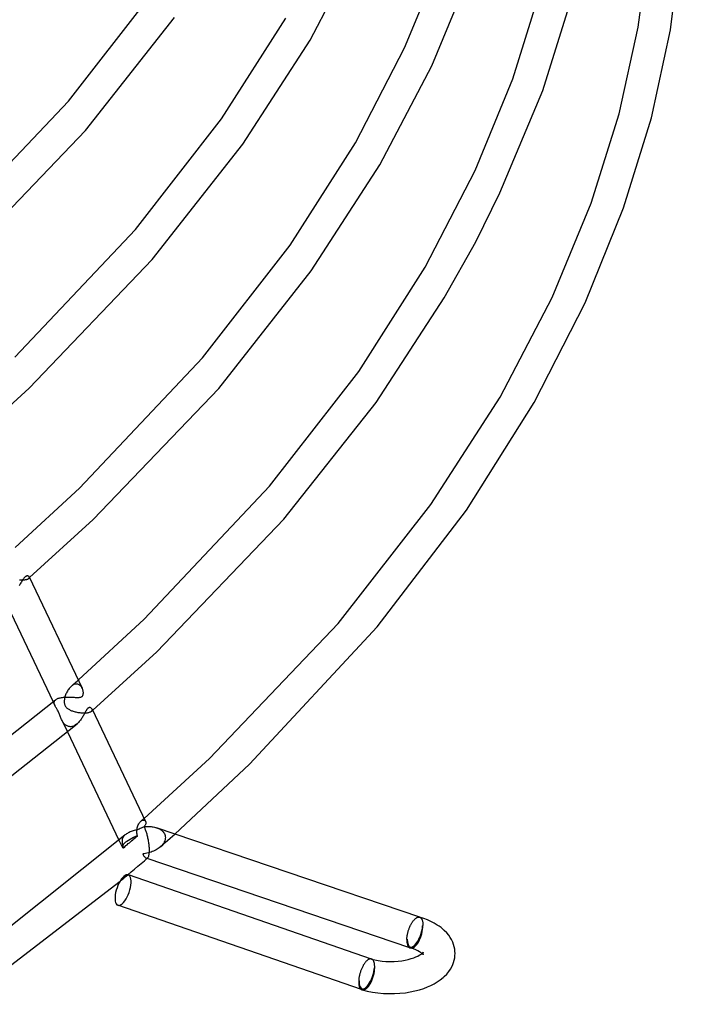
# Model space of a CAD drawing. Header units: millimetres. Extents: x -519 to 519, y -260 to 440.
# Tile 45 of 107: x 407 to 490, y -141 to -18. Entities that reach past the tile are written whole.
import ezdxf

# ---------------------------------------------------------------- set-up
doc = ezdxf.new("R2010")
doc.units = ezdxf.units.MM
doc.layers.add('HIDDEN', color=7, linetype='Continuous')
doc.layers.add('THICK', color=7, linetype='Continuous')

msp = doc.modelspace()

# ---------------------------------------------------------------- linework, layer by layer
at = {"layer": 'HIDDEN'}
for p, q in [((407.18, -87.86), (407.3, -87.87)), ((407.3, -87.87), (407.42, -87.88)), ((407.42, -87.88), (407.53, -87.88)), ((407.53, -87.88), (407.64, -87.88)), ((407.64, -87.88), (407.75, -87.87)), ((407.75, -87.87), (407.84, -87.86)), ((407.84, -87.86), (407.94, -87.85)), ((407.94, -87.85), (408.02, -87.83)), ((408.02, -87.83), (408.09, -87.81)), ((408.09, -87.81), (408.16, -87.79)), ((408.16, -87.79), (408.22, -87.77)), ((408.22, -87.77), (408.27, -87.74)), ((408.27, -87.74), (408.31, -87.72)), ((408.31, -87.72), (408.35, -87.69)), ((408.35, -87.69), (408.38, -87.66)), ((408.35, -87.69), (408.37, -87.68)), ((408.37, -87.68), (408.38, -87.66)), ((408.38, -87.66), (408.4, -87.62)), ((408.38, -87.66), (408.4, -87.65)), ((408.41, -87.52), (408.4, -87.49)), ((408.4, -87.62), (408.42, -87.59)), ((408.4, -87.65), (408.42, -87.63)), ((408.42, -87.55), (408.41, -87.52)), ((408.42, -87.59), (408.42, -87.55)), ((408.42, -87.63), (408.44, -87.62)), ((408.44, -87.62), (408.45, -87.6)), ((414.37, -100.47), (414.52, -100.33)), ((413.21, -101.6), (413.15, -101.72)), ((413.29, -101.5), (413.21, -101.6)), ((413.36, -101.4), (413.29, -101.5)), ((413.44, -101.3), (413.36, -101.4)), ((413.52, -101.21), (413.44, -101.3)), ((413.61, -101.13), (413.52, -101.21)), ((413.61, -101.13), (413.76, -101)), ((413.7, -101.06), (413.61, -101.13)), ((413.78, -101), (413.7, -101.06)), ((413.76, -101), (413.91, -100.87)), ((413.87, -100.95), (413.78, -101)), ((413.96, -100.91), (413.87, -100.95)), ((413.91, -100.87), (414.06, -100.73)), ((414.05, -100.87), (413.96, -100.91)), ((414.14, -100.85), (414.05, -100.87)), ((414.06, -100.73), (414.22, -100.6)), ((414.22, -100.84), (414.14, -100.85)), ((414.22, -100.6), (414.37, -100.47)), ((414.31, -100.84), (414.22, -100.84)), ((414.39, -100.85), (414.31, -100.84)), ((414.46, -100.86), (414.39, -100.85)), ((414.54, -100.89), (414.46, -100.86)), ((414.61, -100.92), (414.54, -100.89)), ((414.67, -100.96), (414.61, -100.92)), ((414.73, -101), (414.67, -100.96)), ((414.79, -101.05), (414.73, -101)), ((414.84, -101.11), (414.79, -101.05)), ((414.89, -101.17), (414.84, -101.11)), ((414.93, -101.23), (414.89, -101.17)), ((414.97, -101.3), (414.93, -101.23)), ((415.01, -101.37), (414.97, -101.3)), ((411.59, -102.9), (411.63, -102.85)), ((411.63, -102.85), (411.68, -102.8)), ((412.78, -102.81), (412.77, -102.9)), ((412.79, -102.72), (412.78, -102.81)), ((412.81, -102.63), (412.79, -102.72)), ((412.83, -102.53), (412.81, -102.63)), ((412.85, -102.44), (412.83, -102.53)), ((412.89, -102.32), (412.85, -102.44)), ((412.93, -102.19), (412.89, -102.32)), ((412.97, -102.07), (412.93, -102.19)), ((413.03, -101.95), (412.97, -102.07)), ((413.08, -101.83), (413.03, -101.95)), ((413.15, -101.72), (413.08, -101.83)), ((411.38, -103.06), (411.59, -103.49)), ((411.5, -103.16), (411.51, -103.1)), ((411.51, -103.21), (411.5, -103.16)), ((411.51, -103.1), (411.52, -103.05)), ((411.51, -103.27), (411.51, -103.21)), ((411.53, -103.32), (411.51, -103.27)), ((411.52, -103.05), (411.54, -103)), ((411.54, -103.38), (411.53, -103.32)), ((411.54, -103), (411.56, -102.95)), ((411.56, -103.43), (411.54, -103.38)), ((411.56, -102.95), (411.59, -102.9)), ((411.59, -103.49), (411.56, -103.43)), ((411.59, -103.5), (411.59, -103.49)), ((411.59, -103.49), (411.59, -103.49)), ((411.6, -103.5), (411.59, -103.5)), ((411.6, -103.51), (411.6, -103.5)), ((411.6, -103.52), (411.6, -103.51)), ((411.6, -103.51), (411.6, -103.51)), ((411.64, -103.59), (411.6, -103.52)), ((411.68, -103.66), (411.64, -103.59)), ((411.73, -103.74), (411.68, -103.66)), ((411.78, -103.82), (411.73, -103.74)), ((411.83, -103.9), (411.78, -103.82)), ((411.89, -103.99), (411.83, -103.9)), ((411.94, -104.08), (411.89, -103.99)), ((411.99, -104.19), (411.94, -104.08)), ((412.77, -102.9), (412.77, -102.99)), ((412.77, -102.99), (412.77, -103.08)), ((412.77, -103.08), (412.77, -103.16)), ((412.77, -103.16), (412.78, -103.24)), ((412.78, -103.24), (412.8, -103.33)), ((412.8, -103.33), (412.82, -103.41)), ((412.82, -103.41), (412.85, -103.48)), ((412.85, -103.48), (412.89, -103.56)), ((412.89, -103.56), (412.93, -103.63)), ((412.93, -103.63), (412.99, -103.7)), ((412.99, -103.7), (413.04, -103.76)), ((413.04, -103.76), (413.1, -103.82)), ((413.1, -103.82), (413.17, -103.87)), ((413.17, -103.87), (413.25, -103.93)), ((413.25, -103.93), (413.32, -103.98)), ((413.32, -103.98), (413.41, -104.02)), ((413.41, -104.02), (413.49, -104.07)), ((413.49, -104.07), (413.58, -104.11)), ((413.58, -104.11), (413.68, -104.15)), ((416.25, -103.99), (416.24, -103.94)), ((416.24, -104.12), (416.25, -104.08)), ((416.26, -104.03), (416.25, -103.99)), ((416.25, -104.08), (416.26, -104.03)), ((416.26, -104.13), (416.28, -104.11)), ((416.28, -104.11), (416.31, -104.09)), ((412.04, -104.29), (411.99, -104.19)), ((412.09, -104.4), (412.04, -104.29)), ((412.13, -104.51), (412.09, -104.4)), ((412.18, -104.62), (412.13, -104.51)), ((412.21, -104.72), (412.18, -104.62)), ((412.25, -104.83), (412.21, -104.72)), ((412.3, -104.94), (412.25, -104.83)), ((412.34, -105.05), (412.3, -104.94)), ((412.38, -105.15), (412.34, -105.05)), ((412.43, -105.26), (412.38, -105.15)), ((412.49, -105.37), (412.43, -105.26)), ((412.43, -105.26), (413.16, -106.8)), ((413.68, -104.15), (413.78, -104.18)), ((413.78, -104.18), (413.88, -104.22)), ((413.88, -104.22), (413.99, -104.25)), ((413.99, -104.25), (414.1, -104.28)), ((414.1, -104.28), (414.22, -104.31)), ((414.22, -104.31), (414.33, -104.33)), ((414.33, -104.33), (414.45, -104.36)), ((414.45, -104.36), (414.58, -104.38)), ((414.58, -104.38), (414.7, -104.39)), ((414.7, -104.39), (414.82, -104.41)), ((414.82, -104.41), (414.95, -104.42)), ((414.95, -104.42), (415.07, -104.42)), ((415.07, -104.42), (415.19, -104.43)), ((415.19, -104.43), (415.31, -104.43)), ((415.31, -104.43), (415.43, -104.42)), ((415.43, -104.42), (415.54, -104.41)), ((415.54, -104.41), (415.65, -104.4)), ((415.65, -104.4), (415.75, -104.38)), ((415.75, -104.38), (415.84, -104.36)), ((415.84, -104.36), (415.92, -104.34)), ((415.92, -104.34), (416, -104.31)), ((416, -104.31), (416.07, -104.28)), ((416.07, -104.28), (416.12, -104.24)), ((416.12, -104.24), (416.17, -104.21)), ((416.17, -104.21), (416.21, -104.17)), ((416.17, -104.21), (416.19, -104.19)), ((416.19, -104.19), (416.21, -104.17)), ((416.21, -104.17), (416.24, -104.12)), ((416.21, -104.17), (416.24, -104.15)), ((416.24, -104.15), (416.26, -104.13)), ((412.54, -105.47), (412.49, -105.37)), ((412.6, -105.56), (412.54, -105.47)), ((412.66, -105.65), (412.6, -105.56)), ((412.73, -105.74), (412.66, -105.65)), ((412.8, -105.82), (412.73, -105.74)), ((412.88, -105.89), (412.8, -105.82)), ((412.95, -105.95), (412.88, -105.89)), ((413.04, -106.01), (412.95, -105.95)), ((413.12, -106.05), (413.04, -106.01)), ((413.21, -106.09), (413.12, -106.05)), ((413.3, -106.12), (413.21, -106.09)), ((413.4, -106.13), (413.3, -106.12)), ((413.5, -106.14), (413.4, -106.13)), ((413.6, -106.14), (413.5, -106.14)), ((413.7, -106.12), (413.6, -106.14)), ((413.8, -106.1), (413.7, -106.12)), ((413.9, -106.06), (413.8, -106.1)), ((413.99, -106.02), (413.9, -106.06)), ((414.09, -105.97), (413.99, -106.02)), ((414.18, -105.91), (414.09, -105.97)), ((414.28, -105.84), (414.18, -105.91)), ((414.36, -105.77), (414.28, -105.84)), ((422.64, -117.6), (422.71, -117.54)), ((421.82, -118.84), (421.85, -118.71)), ((421.85, -118.71), (421.89, -118.58)), ((421.89, -118.58), (421.93, -118.46)), ((421.93, -118.46), (421.98, -118.35)), ((421.98, -118.35), (422.03, -118.24)), ((422.03, -118.24), (422.09, -118.14)), ((422.09, -118.14), (422.16, -118.05)), ((422.16, -118.05), (422.22, -117.97)), ((422.22, -117.97), (422.29, -117.9)), ((422.29, -117.9), (422.36, -117.84)), ((422.29, -117.9), (422.36, -117.85)), ((422.36, -117.84), (422.43, -117.78)), ((422.36, -117.85), (422.43, -117.8)), ((422.43, -117.78), (422.5, -117.72)), ((422.43, -117.8), (422.5, -117.77)), ((422.5, -117.72), (422.57, -117.66)), ((422.5, -117.77), (422.57, -117.76)), ((422.57, -117.66), (422.64, -117.6)), ((422.57, -117.76), (422.63, -117.75)), ((422.63, -117.75), (422.69, -117.75)), ((422.69, -117.75), (422.74, -117.77)), ((422.74, -117.77), (422.79, -117.8)), ((422.79, -117.8), (422.83, -117.83)), ((422.83, -117.83), (422.87, -117.88)), ((422.87, -117.88), (422.89, -117.93)), ((424.24, -118.71), (424.36, -118.75)), ((424.36, -118.75), (424.48, -118.8)), ((424.48, -118.8), (424.6, -118.86)), ((420.05, -119.95), (420.01, -120.05)), ((420.1, -119.86), (420.05, -119.95)), ((420.16, -119.77), (420.1, -119.86)), ((420.24, -119.69), (420.16, -119.77)), ((420.32, -119.61), (420.24, -119.69)), ((421.44, -120.07), (421.58, -119.95)), ((421.58, -119.95), (421.73, -119.83)), ((421.73, -119.83), (421.87, -119.7)), ((421.79, -119.12), (421.8, -119.04)), ((421.79, -119.19), (421.79, -119.12)), ((421.8, -119.26), (421.79, -119.19)), ((421.8, -118.97), (421.82, -118.84)), ((421.8, -119.04), (421.8, -118.97)), ((421.8, -119.34), (421.8, -119.26)), ((421.81, -119.41), (421.8, -119.34)), ((421.82, -119.48), (421.81, -119.41)), ((421.83, -119.56), (421.82, -119.48)), ((421.85, -119.63), (421.83, -119.56)), ((421.87, -119.7), (421.85, -119.63)), ((424.6, -118.86), (424.71, -118.92)), ((424.71, -118.92), (424.81, -118.99)), ((424.81, -118.99), (424.91, -119.07)), ((424.91, -119.07), (425, -119.15)), ((425, -119.15), (425.09, -119.24)), ((425.09, -119.24), (425.16, -119.34)), ((425.16, -119.34), (425.22, -119.44)), ((425.22, -119.44), (425.27, -119.55)), ((425.27, -119.55), (425.31, -119.66)), ((425.31, -119.66), (425.34, -119.78)), ((425.34, -119.78), (425.35, -119.9)), ((425.35, -119.9), (425.34, -120.05)), ((425.63, -120.29), (425.94, -120.02)), ((425.94, -120.02), (426.24, -119.76)), ((426.24, -119.76), (426.54, -119.49)), ((419.57, -120.25), (419.98, -121.1)), ((419.96, -120.24), (419.95, -120.35)), ((419.95, -120.35), (419.96, -120.45)), ((419.98, -120.14), (419.96, -120.24)), ((419.96, -120.45), (419.97, -120.56)), ((419.97, -120.56), (419.98, -120.62)), ((420.01, -120.05), (419.98, -120.14)), ((419.98, -120.62), (419.99, -120.68)), ((419.99, -120.68), (420, -120.74)), ((420, -120.74), (420.02, -120.8)), ((420.02, -120.8), (420.03, -120.87)), ((420.03, -120.87), (420.05, -120.93)), ((420.05, -120.93), (420.07, -120.99)), ((420.07, -120.99), (420.1, -121.06)), ((420.1, -121.06), (420.12, -121.12)), ((420.12, -121.12), (420.15, -121.19)), ((420.15, -121.19), (420.29, -121.07)), ((420.29, -121.07), (420.44, -120.94)), ((420.44, -120.94), (420.58, -120.82)), ((420.58, -120.82), (420.73, -120.69)), ((420.73, -120.69), (420.87, -120.57)), ((420.87, -120.57), (421.01, -120.45)), ((421.01, -120.45), (421.15, -120.32)), ((421.15, -120.32), (421.3, -120.2)), ((421.3, -120.2), (421.44, -120.07)), ((424.59, -121.2), (424.46, -121.3)), ((424.71, -121.1), (424.59, -121.2)), ((424.83, -120.99), (424.71, -121.1)), ((424.72, -121.09), (425.03, -120.83)), ((424.95, -120.87), (424.83, -120.99)), ((425.05, -120.74), (424.95, -120.87)), ((425.03, -120.83), (425.33, -120.56)), ((425.14, -120.61), (425.05, -120.74)), ((425.21, -120.47), (425.14, -120.61)), ((425.27, -120.33), (425.21, -120.47)), ((425.32, -120.19), (425.27, -120.33)), ((425.34, -120.05), (425.32, -120.19)), ((425.33, -120.56), (425.63, -120.29)), ((422.71, -121.95), (422.53, -121.97)), ((422.53, -121.97), (422.58, -122.07)), ((422.58, -122.07), (422.63, -122.15)), ((422.63, -122.15), (422.68, -122.23)), ((422.68, -122.23), (422.73, -122.3)), ((422.88, -121.92), (422.71, -121.95)), ((422.73, -122.3), (422.78, -122.36)), ((422.78, -122.36), (422.82, -122.41)), ((422.82, -122.41), (422.87, -122.45)), ((422.87, -122.45), (422.92, -122.48)), ((423.05, -121.89), (422.88, -121.92)), ((422.92, -122.48), (422.96, -122.5)), ((423.23, -121.85), (423.05, -121.89)), ((423.11, -122.48), (423.13, -122.47)), ((423.4, -121.8), (423.23, -121.85)), ((423.56, -121.74), (423.4, -121.8)), ((423.72, -121.68), (423.56, -121.74)), ((423.88, -121.62), (423.72, -121.68)), ((424.03, -121.54), (423.88, -121.62)), ((424.18, -121.47), (424.03, -121.54)), ((424.32, -121.39), (424.18, -121.47)), ((424.46, -121.3), (424.32, -121.39)), ((422.96, -122.5), (422.99, -122.5)), ((423.06, -122.53), (422.96, -122.5)), ((422.99, -122.5), (423.02, -122.51)), ((423.02, -122.51), (423.05, -122.51)), ((423.05, -122.51), (423.08, -122.5)), ((423.08, -122.5), (423.11, -122.48)), ((420.19, -124.97), (420.35, -124.83)), ((420.35, -124.83), (420.51, -124.69)), ((420.51, -124.69), (420.67, -124.56)), ((419.7, -125.37), (419.86, -125.24)), ((419.86, -125.24), (420.03, -125.1)), ((420.03, -125.1), (420.19, -124.97)), ((456.99, -129.84), (456.99, -129.84)), ((456.99, -129.84), (457, -129.84)), ((457, -129.84), (457, -129.84)), ((457, -129.84), (457, -129.84)), ((457, -129.84), (457, -129.84)), ((457, -129.84), (457.01, -129.85)), ((457.01, -129.85), (457.04, -129.86)), ((457.04, -129.86), (457.08, -129.88)), ((457.08, -129.88), (457.11, -129.9)), ((457.11, -129.9), (457.14, -129.93)), ((457.14, -129.93), (457.17, -129.96)), ((457.17, -129.96), (457.2, -129.99)), ((457.2, -129.99), (457.23, -130.03)), ((457.23, -130.03), (457.25, -130.07)), ((457.25, -130.07), (457.27, -130.11)), ((457.27, -130.11), (457.29, -130.16)), ((457.29, -130.16), (457.31, -130.21)), ((457.31, -130.21), (457.33, -130.27)), ((457.33, -130.27), (457.35, -130.33)), ((457.35, -130.33), (457.36, -130.39)), ((457.4, -130.88), (457.35, -130.93)), ((457.36, -130.39), (457.37, -130.45)), ((457.37, -130.45), (457.38, -130.52)), ((457.38, -130.52), (457.39, -130.59)), ((457.39, -130.59), (457.39, -130.66)), ((457.39, -130.66), (457.4, -130.73)), ((457.4, -130.73), (457.4, -130.81)), ((457.4, -130.81), (457.4, -130.88)), ((455.45, -132.57), (455.4, -132.62)), ((457.32, -134.39), (457.27, -134.35)), ((457.38, -134.45), (457.32, -134.39)), ((457.41, -134.49), (457.38, -134.45)), ((457.41, -134.23), (457.4, -134.27)), ((457.4, -134.27), (457.4, -134.31)), ((457.4, -134.31), (457.4, -134.35)), ((457.4, -134.35), (457.4, -134.39)), ((457.4, -134.39), (457.4, -134.42)), ((457.4, -134.42), (457.41, -134.46)), ((457.42, -134.2), (457.41, -134.23)), ((457.41, -134.46), (457.42, -134.49)), ((457.43, -134.51), (457.41, -134.49)), ((457.43, -134.19), (457.42, -134.2)), ((457.42, -134.49), (457.42, -134.51)), ((457.42, -134.51), (457.43, -134.52)), ((457.43, -134.18), (457.43, -134.19)), ((457.43, -134.52), (457.43, -134.51)), ((451, -135.04), (450.99, -135.04)), ((450.99, -135.04), (450.99, -135.04)), ((450.99, -135.04), (450.99, -135.04)), ((451.01, -135.04), (451, -135.04)), ((451, -135.04), (451, -135.04)), ((451, -135.04), (451, -135.04)), ((451.04, -135.06), (451.01, -135.04)), ((451.08, -135.08), (451.04, -135.06)), ((451.11, -135.1), (451.08, -135.08)), ((451.15, -135.13), (451.11, -135.1)), ((451.18, -135.16), (451.15, -135.13)), ((451.21, -135.2), (451.18, -135.16)), ((451.23, -135.24), (451.21, -135.2)), ((451.26, -135.28), (451.23, -135.24)), ((451.28, -135.33), (451.26, -135.28)), ((451.3, -135.38), (451.28, -135.33)), ((451.32, -135.44), (451.3, -135.38)), ((451.34, -135.5), (451.32, -135.44)), ((451.35, -135.56), (451.34, -135.5)), ((451.37, -135.63), (451.35, -135.56)), ((451.38, -135.7), (451.37, -135.63)), ((451.39, -135.77), (451.38, -135.7)), ((451.39, -135.84), (451.39, -135.77)), ((451.4, -135.92), (451.39, -135.84)), ((451.4, -136), (451.4, -135.92)), ((451.35, -136.12), (451.4, -136.08)), ((451.4, -136.08), (451.4, -136)), ((449.4, -137.81), (449.45, -137.77))]:
    msp.add_line(p, q, dxfattribs=at)
for centre, start in [((456.4, -131.75), 251.2219), ((450.4, -136.95), 250.9212)]:
    msp.add_arc(centre, 1.9, start, 253.8719, dxfattribs=at)
for centre, major_axis, ratio, start_param, end_param in [((421.78, -120.24), (-1.81, -0.86), 0.228409, -1.726679, -0.691384), ((421.78, -120.24), (-1.81, -0.86), 0.228409, -0.691384, 0), ((421.78, -120.24), (-1.81, -0.86), 0.228409, 0, 0.343911), ((420.08, -126.46), (0.65, 1.89), 0.403783, -2.531862, -0.000094), ((420.08, -126.46), (0.65, 1.89), 0.403783, 3.141499, 3.751324), ((456.4, -131.75), (0.61, 1.8), 0.406837, 3.141505, 5.319994), ((456.4, -131.75), (-0.55, -1.92), 0.433013, 0.000007, 2.158799), ((456.4, -131.75), (0.53, 1.83), 0.433013, 3.140547, 5.300392), ((456.4, -131.75), (-0.64, -1.89), 0.406837, 0.607605, 2.178402), ((456.4, -131.75), (0.61, 1.8), 0.406837, 2.178402, 3.141505), ((456.4, -131.75), (0.53, 1.83), 0.433013, 2.158799, 3.140547), ((456.4, -131.75), (-0.64, -1.89), 0.406837, 0.05514, 0.607605), ((450.4, -136.95), (-0.62, -1.8), 0.403783, -0.000094, 2.180527), ((450.4, -136.95), (-0.55, -1.92), 0.433013, 0.000007, 2.158799), ((450.4, -136.95), (-0.53, -1.83), 0.433013, -0.001046, 2.158799), ((450.4, -136.95), (-0.65, -1.89), 0.403783, 0.609731, 2.180527), ((450.4, -136.95), (-0.62, -1.8), 0.403783, -0.961065, -0.000094), ((450.4, -136.95), (-0.53, -1.83), 0.433013, -0.982794, -0.001046), ((450.4, -136.95), (-0.65, -1.89), 0.403783, 0.0615, 0.609731)]:
    msp.add_ellipse(centre, major_axis=major_axis, ratio=ratio, start_param=start_param, end_param=end_param, dxfattribs=at)
at = {"layer": 'THICK'}
for p, q in [((443.37, -20.72), (449.72, -8.64)), ((484.18, -19.12), (485.55, -8.65)), ((488.19, -19.44), (489.55, -8.82)), ((455.12, -21.68), (459.72, -10.5)), ((458.49, -23.93), (463.32, -12.29)), ((413.29, -28.31), (423.8, -14.79)), ((468.59, -25.56), (471.95, -14.77)), ((472.32, -26.98), (475.8, -15.84)), ((415.4, -31.99), (426.49, -17.91)), ((432.33, -30.52), (440.32, -18)), ((481.81, -29.92), (484.18, -19.12)), ((485.82, -30.39), (488.19, -19.44)), ((434.99, -33.68), (443.37, -20.72)), ((449, -33.49), (455.12, -21.68)), ((452.03, -36.24), (458.49, -23.93)), ((463.91, -36.95), (468.59, -25.56)), ((466.98, -39.72), (472.32, -26.98)), ((398.54, -43.88), (413.29, -28.31)), ((421.63, -44.28), (432.33, -30.52)), ((478.32, -41.03), (481.81, -29.92)), ((482.37, -41.6), (485.82, -30.39)), ((400.39, -47.66), (415.4, -31.99)), ((423.7, -48.03), (434.99, -33.68)), ((440.86, -46.24), (449, -33.49)), ((443.5, -49.45), (452.03, -36.24)), ((457.68, -48.97), (463.91, -36.95)), ((463.98, -45.83), (466.98, -39.72)), ((473.48, -52.75), (478.32, -41.03)), ((477.58, -53.41), (482.37, -41.6)), ((406.6, -60.17), (421.63, -44.28)), ((429.98, -60.26), (440.86, -46.24)), ((460.04, -52.78), (463.98, -45.83)), ((408.38, -64.02), (423.7, -48.03)), ((449.4, -61.96), (457.68, -48.97)), ((431.99, -64.06), (443.5, -49.45)), ((451.56, -65.83), (460.04, -52.78)), ((466.99, -65.15), (473.48, -52.75)), ((471.23, -65.8), (477.58, -53.41)), ((414.66, -76.46), (429.98, -60.26)), ((438.32, -76.23), (449.4, -61.96)), ((400.6, -71.11), (408.38, -64.02)), ((416.37, -80.37), (431.99, -64.06)), ((440.09, -80.32), (451.56, -65.83)), ((458.4, -78.52), (466.99, -65.15)), ((462.81, -79.2), (471.23, -65.8)), ((406.67, -83.85), (414.66, -76.46)), ((422.72, -92.75), (438.32, -76.23)), ((446.83, -93.3), (458.4, -78.52)), ((451.7, -93.73), (462.81, -79.2)), ((408.45, -87.6), (416.37, -80.37)), ((424.27, -96.82), (440.09, -80.32)), ((407.43, -88.15), (407.36, -88.26)), ((407.5, -88.04), (407.43, -88.15)), ((407.56, -87.94), (407.5, -88.04)), ((407.62, -87.85), (407.56, -87.94)), ((407.68, -87.76), (407.62, -87.85)), ((407.73, -87.68), (407.68, -87.76)), ((407.78, -87.62), (407.73, -87.68)), ((407.82, -87.57), (407.78, -87.62)), ((407.86, -87.53), (407.82, -87.57)), ((407.9, -87.5), (407.86, -87.53)), ((407.94, -87.47), (407.9, -87.5)), ((407.98, -87.44), (407.94, -87.47)), ((408.02, -87.42), (407.98, -87.44)), ((408.07, -87.4), (408.02, -87.42)), ((408.11, -87.39), (408.07, -87.4)), ((408.16, -87.38), (408.11, -87.39)), ((408.2, -87.38), (408.16, -87.38)), ((408.24, -87.39), (408.2, -87.38)), ((408.27, -87.4), (408.24, -87.39)), ((408.31, -87.41), (408.27, -87.4)), ((408.33, -87.43), (408.31, -87.41)), ((408.36, -87.44), (408.33, -87.43)), ((408.38, -87.47), (408.36, -87.44)), ((408.4, -87.49), (408.38, -87.47)), ((408.41, -87.5), (415.01, -101.36)), ((407.22, -88.48), (407.14, -88.59)), ((407.29, -88.37), (407.22, -88.48)), ((407.36, -88.26), (407.29, -88.37)), ((405.31, -90.31), (411.38, -103.06)), ((414.52, -100.33), (422.72, -92.75)), ((430.84, -110.08), (446.83, -93.3)), ((435.81, -110.8), (451.7, -93.73)), ((416.31, -104.09), (424.27, -96.82)), ((415.04, -101.44), (415.01, -101.37)), ((415.07, -101.52), (415.04, -101.44)), ((415.09, -101.6), (415.07, -101.52)), ((415.11, -101.67), (415.09, -101.6)), ((392.54, -117.89), (411.68, -102.8)), ((411.68, -102.8), (411.74, -102.76)), ((411.74, -102.76), (411.8, -102.72)), ((411.8, -102.72), (411.86, -102.68)), ((411.86, -102.68), (411.94, -102.65)), ((411.94, -102.65), (412.02, -102.61)), ((412.02, -102.61), (412.11, -102.58)), ((412.11, -102.58), (412.21, -102.56)), ((412.21, -102.56), (412.31, -102.53)), ((412.31, -102.53), (412.42, -102.51)), ((412.42, -102.51), (412.53, -102.5)), ((412.53, -102.5), (412.65, -102.48)), ((412.65, -102.48), (412.77, -102.47)), ((412.77, -102.47), (412.89, -102.46)), ((412.89, -102.46), (413.01, -102.46)), ((413.01, -102.46), (413.14, -102.45)), ((413.14, -102.45), (413.26, -102.45)), ((413.26, -102.45), (413.38, -102.45)), ((413.38, -102.45), (413.51, -102.46)), ((413.51, -102.46), (413.63, -102.46)), ((413.63, -102.46), (413.76, -102.47)), ((413.76, -102.47), (413.88, -102.47)), ((413.88, -102.47), (414, -102.48)), ((414, -102.48), (414.11, -102.49)), ((414.11, -102.49), (414.23, -102.49)), ((414.23, -102.49), (414.33, -102.5)), ((414.33, -102.5), (414.44, -102.5)), ((414.44, -102.5), (414.53, -102.5)), ((414.53, -102.5), (414.62, -102.49)), ((414.62, -102.49), (414.71, -102.48)), ((414.71, -102.48), (414.78, -102.47)), ((414.78, -102.47), (414.84, -102.45)), ((414.84, -102.45), (414.9, -102.43)), ((414.9, -102.43), (414.94, -102.4)), ((414.94, -102.4), (414.98, -102.37)), ((414.98, -102.37), (415.02, -102.33)), ((415.02, -102.33), (415.06, -102.28)), ((415.06, -102.28), (415.09, -102.22)), ((415.09, -102.22), (415.11, -102.16)), ((415.12, -101.75), (415.11, -101.67)), ((415.11, -102.16), (415.12, -102.1)), ((415.13, -101.82), (415.12, -101.75)), ((415.12, -102.1), (415.13, -102.03)), ((415.14, -101.89), (415.13, -101.82)), ((415.13, -102.03), (415.14, -101.96)), ((415.14, -101.96), (415.14, -101.89)), ((415.49, -104.11), (415.47, -104.15)), ((415.52, -104.07), (415.49, -104.11)), ((415.54, -104.03), (415.52, -104.07)), ((415.57, -104), (415.54, -104.03)), ((415.59, -103.97), (415.57, -104)), ((415.61, -103.94), (415.59, -103.97)), ((415.64, -103.91), (415.61, -103.94)), ((415.66, -103.88), (415.64, -103.91)), ((415.69, -103.86), (415.66, -103.88)), ((415.71, -103.84), (415.69, -103.86)), ((415.73, -103.83), (415.71, -103.84)), ((415.75, -103.82), (415.73, -103.83)), ((415.77, -103.81), (415.75, -103.82)), ((415.79, -103.79), (415.77, -103.81)), ((415.82, -103.78), (415.79, -103.79)), ((415.84, -103.78), (415.82, -103.78)), ((415.87, -103.77), (415.84, -103.78)), ((415.9, -103.77), (415.87, -103.77)), ((415.94, -103.77), (415.9, -103.77)), ((416, -103.77), (415.94, -103.77)), ((416.06, -103.79), (416, -103.77)), ((416.12, -103.82), (416.06, -103.79)), ((416.17, -103.86), (416.12, -103.82)), ((416.21, -103.9), (416.17, -103.86)), ((416.24, -103.94), (416.21, -103.9)), ((416.24, -103.95), (422.89, -117.92)), ((414.78, -105.32), (414.7, -105.42)), ((414.85, -105.22), (414.78, -105.32)), ((414.92, -105.12), (414.85, -105.22)), ((414.99, -105.02), (414.92, -105.12)), ((415.05, -104.91), (414.99, -105.02)), ((415.11, -104.81), (415.05, -104.91)), ((415.17, -104.71), (415.11, -104.81)), ((415.22, -104.62), (415.17, -104.71)), ((415.27, -104.52), (415.22, -104.62)), ((415.31, -104.43), (415.27, -104.52)), ((415.36, -104.35), (415.31, -104.43)), ((415.4, -104.27), (415.36, -104.35)), ((415.45, -104.19), (415.4, -104.27)), ((415.47, -104.15), (415.45, -104.19)), ((395.13, -120.95), (414.36, -105.77)), ((414.45, -105.69), (414.36, -105.77)), ((414.54, -105.6), (414.45, -105.69)), ((414.62, -105.51), (414.54, -105.6)), ((414.7, -105.42), (414.62, -105.51)), ((413.16, -106.8), (419.57, -120.25)), ((422.71, -117.54), (430.84, -110.08)), ((426.54, -119.49), (435.81, -110.8)), ((422.32, -118.78), (422.21, -118.82)), ((422.42, -118.73), (422.32, -118.78)), ((422.52, -118.67), (422.42, -118.73)), ((422.61, -118.62), (422.52, -118.67)), ((422.69, -118.56), (422.61, -118.62)), ((422.75, -118.5), (422.69, -118.56)), ((422.71, -118.56), (422.85, -118.55)), ((422.75, -118.64), (422.71, -118.56)), ((422.8, -118.43), (422.75, -118.5)), ((422.78, -118.72), (422.75, -118.64)), ((422.82, -118.8), (422.78, -118.72)), ((422.85, -118.37), (422.8, -118.43)), ((422.85, -118.89), (422.82, -118.8)), ((422.88, -118.3), (422.85, -118.37)), ((422.85, -118.55), (423, -118.54)), ((422.91, -118.23), (422.88, -118.3)), ((422.89, -117.93), (422.91, -117.98)), ((422.91, -117.98), (422.93, -118.04)), ((422.92, -118.17), (422.91, -118.23)), ((422.93, -118.1), (422.92, -118.17)), ((422.93, -118.04), (422.93, -118.1)), ((423, -118.54), (423.14, -118.54)), ((423.14, -118.54), (423.29, -118.54)), ((423.29, -118.54), (423.43, -118.55)), ((423.43, -118.55), (423.57, -118.56)), ((423.57, -118.56), (423.71, -118.58)), ((423.71, -118.58), (423.84, -118.6)), ((423.84, -118.6), (423.98, -118.63)), ((423.98, -118.63), (424.11, -118.67)), ((424.11, -118.67), (424.24, -118.71)), ((457, -129.84), (424.25, -118.71)), ((402.86, -133.49), (420.32, -119.61)), ((420.41, -119.54), (420.32, -119.61)), ((420.51, -119.47), (420.41, -119.54)), ((420.62, -119.41), (420.51, -119.47)), ((420.73, -119.35), (420.62, -119.41)), ((420.85, -119.29), (420.73, -119.35)), ((420.97, -119.24), (420.85, -119.29)), ((421.1, -119.19), (420.97, -119.24)), ((421.22, -119.15), (421.1, -119.19)), ((421.35, -119.1), (421.22, -119.15)), ((421.48, -119.06), (421.35, -119.1)), ((421.61, -119.02), (421.48, -119.06)), ((421.74, -118.98), (421.61, -119.02)), ((421.86, -118.95), (421.74, -118.98)), ((421.98, -118.91), (421.86, -118.95)), ((422.1, -118.87), (421.98, -118.91)), ((422.21, -118.82), (422.1, -118.87)), ((422.89, -118.99), (422.85, -118.89)), ((422.93, -119.08), (422.89, -118.99)), ((422.96, -119.18), (422.93, -119.08)), ((422.99, -119.29), (422.96, -119.18)), ((423.03, -119.4), (422.99, -119.29)), ((423.06, -119.51), (423.03, -119.4)), ((423.09, -119.63), (423.06, -119.51)), ((423.12, -119.75), (423.09, -119.63)), ((423.15, -119.87), (423.12, -119.75)), ((423.18, -120), (423.15, -119.87)), ((423.2, -120.12), (423.18, -120)), ((423.23, -120.26), (423.2, -120.12)), ((423.25, -120.39), (423.23, -120.26)), ((423.27, -120.53), (423.25, -120.39)), ((423.29, -120.67), (423.27, -120.53)), ((423.31, -120.81), (423.29, -120.67)), ((423.32, -120.95), (423.31, -120.81)), ((423.34, -121.09), (423.32, -120.95)), ((423.35, -121.23), (423.34, -121.09)), ((423.35, -121.37), (423.35, -121.23)), ((422.73, -122.81), (423.14, -122.46)), ((423.14, -122.46), (423.17, -122.42)), ((423.17, -122.42), (423.21, -122.37)), ((423.21, -122.37), (423.24, -122.31)), ((423.24, -122.31), (423.27, -122.23)), ((423.27, -122.23), (423.29, -122.14)), ((423.29, -122.14), (423.31, -122.03)), ((423.31, -122.03), (423.33, -121.91)), ((423.33, -121.91), (423.34, -121.78)), ((423.34, -121.78), (423.35, -121.63)), ((423.35, -121.5), (423.35, -121.37)), ((423.35, -121.63), (423.35, -121.5)), ((421.5, -123.86), (421.91, -123.51)), ((421.91, -123.51), (422.32, -123.16)), ((422.32, -123.16), (422.73, -122.81)), ((455.75, -133.64), (423.06, -122.53)), ((420.67, -124.56), (421.09, -124.21)), ((451, -135.04), (420.74, -124.57)), ((421.09, -124.21), (421.5, -123.86)), ((399.74, -140.67), (419.7, -125.37)), ((449.74, -138.84), (419.43, -128.35)), ((456.78, -129.84), (456.82, -129.83)), ((456.82, -129.83), (456.87, -129.83)), ((456.87, -129.83), (456.91, -129.83)), ((456.91, -129.83), (456.95, -129.83)), ((456.95, -129.83), (456.99, -129.84)), ((455.74, -131.1), (455.77, -131.02)), ((455.77, -131.02), (455.81, -130.93)), ((455.81, -130.93), (455.85, -130.85)), ((455.85, -130.85), (455.89, -130.77)), ((455.89, -130.77), (455.93, -130.69)), ((455.93, -130.69), (455.97, -130.62)), ((455.97, -130.62), (456.02, -130.55)), ((456.02, -130.55), (456.06, -130.48)), ((456.06, -130.48), (456.11, -130.41)), ((456.11, -130.41), (456.16, -130.34)), ((456.16, -130.34), (456.2, -130.28)), ((456.2, -130.28), (456.25, -130.23)), ((456.25, -130.23), (456.3, -130.17)), ((456.3, -130.17), (456.34, -130.12)), ((456.34, -130.12), (456.39, -130.07)), ((456.39, -130.07), (456.44, -130.03)), ((456.44, -130.03), (456.49, -129.99)), ((456.49, -129.99), (456.54, -129.95)), ((456.54, -129.95), (456.59, -129.92)), ((456.59, -129.92), (456.64, -129.89)), ((456.64, -129.89), (456.68, -129.87)), ((456.68, -129.87), (456.73, -129.85)), ((456.73, -129.85), (456.78, -129.84)), ((457.51, -130.01), (456.99, -129.84)), ((457.97, -130.18), (457.51, -130.01)), ((458.4, -130.37), (457.97, -130.18)), ((458.81, -130.58), (458.4, -130.37)), ((459.18, -130.81), (458.81, -130.58)), ((459.43, -130.97), (459.18, -130.81)), ((459.65, -131.13), (459.43, -130.97)), ((455.41, -132.36), (455.42, -132.27)), ((455.42, -132.27), (455.43, -132.19)), ((455.43, -132.19), (455.45, -132.1)), ((455.45, -132.1), (455.46, -132.01)), ((455.46, -132.01), (455.48, -131.91)), ((455.48, -131.91), (455.5, -131.82)), ((455.5, -131.82), (455.53, -131.73)), ((455.53, -131.73), (455.55, -131.64)), ((455.55, -131.64), (455.58, -131.55)), ((455.58, -131.55), (455.6, -131.46)), ((455.6, -131.46), (455.63, -131.37)), ((455.63, -131.37), (455.67, -131.28)), ((455.67, -131.28), (455.7, -131.19)), ((455.7, -131.19), (455.74, -131.1)), ((459.87, -131.31), (459.65, -131.13)), ((460.06, -131.48), (459.87, -131.31)), ((460.36, -131.78), (460.06, -131.48)), ((460.61, -132.09), (460.36, -131.78)), ((460.8, -132.36), (460.61, -132.09)), ((455.4, -132.45), (455.41, -132.36)), ((455.4, -132.53), (455.4, -132.45)), ((455.4, -132.62), (455.4, -132.53)), ((460.95, -132.63), (460.8, -132.36)), ((461.1, -132.93), (460.95, -132.63)), ((461.22, -133.24), (461.1, -132.93)), ((461.3, -133.52), (461.22, -133.24)), ((456.22, -133.79), (455.84, -133.67)), ((456.51, -133.91), (456.22, -133.79)), ((456.76, -134.02), (456.51, -133.91)), ((456.53, -134.78), (456.75, -134.68)), ((456.75, -134.68), (456.94, -134.57)), ((456.97, -134.14), (456.76, -134.02)), ((456.94, -134.57), (457.1, -134.48)), ((457.1, -134.22), (456.97, -134.14)), ((457.19, -134.29), (457.1, -134.22)), ((457.1, -134.48), (457.23, -134.38)), ((457.27, -134.35), (457.19, -134.29)), ((457.23, -134.38), (457.3, -134.32)), ((457.3, -134.32), (457.35, -134.27)), ((457.35, -134.27), (457.4, -134.22)), ((457.4, -134.22), (457.42, -134.19)), ((457.42, -134.19), (457.43, -134.18)), ((461.35, -133.8), (461.3, -133.52)), ((461.38, -134.07), (461.35, -133.8)), ((461.35, -134.9), (461.38, -134.62)), ((461.4, -134.35), (461.38, -134.07)), ((461.38, -134.62), (461.4, -134.35)), ((449.94, -135.89), (449.9, -135.97)), ((449.98, -135.82), (449.94, -135.89)), ((450.03, -135.74), (449.98, -135.82)), ((450.07, -135.67), (450.03, -135.74)), ((450.12, -135.61), (450.07, -135.67)), ((450.16, -135.54), (450.12, -135.61)), ((450.21, -135.48), (450.16, -135.54)), ((450.26, -135.42), (450.21, -135.48)), ((450.3, -135.37), (450.26, -135.42)), ((450.35, -135.32), (450.3, -135.37)), ((450.4, -135.27), (450.35, -135.32)), ((450.44, -135.23), (450.4, -135.27)), ((450.49, -135.19), (450.44, -135.23)), ((450.54, -135.15), (450.49, -135.19)), ((450.59, -135.12), (450.54, -135.15)), ((450.64, -135.09), (450.59, -135.12)), ((450.68, -135.07), (450.64, -135.09)), ((450.73, -135.05), (450.68, -135.07)), ((450.78, -135.04), (450.73, -135.05)), ((450.82, -135.03), (450.78, -135.04)), ((450.86, -135.02), (450.82, -135.03)), ((450.91, -135.02), (450.86, -135.02)), ((450.95, -135.03), (450.91, -135.02)), ((450.99, -135.04), (450.95, -135.03)), ((450.99, -135.04), (451.4, -135.14)), ((451.4, -135.14), (451.84, -135.22)), ((451.84, -135.22), (452.32, -135.29)), ((452.32, -135.29), (452.8, -135.33)), ((452.8, -135.33), (453.3, -135.35)), ((453.3, -135.35), (453.8, -135.34)), ((453.8, -135.34), (454.3, -135.31)), ((454.3, -135.31), (454.77, -135.25)), ((454.77, -135.25), (455.19, -135.18)), ((455.19, -135.18), (455.58, -135.09)), ((455.58, -135.09), (455.95, -134.99)), ((455.95, -134.99), (456.27, -134.89)), ((456.27, -134.89), (456.53, -134.78)), ((460.98, -136.02), (461.11, -135.74)), ((461.11, -135.74), (461.22, -135.46)), ((461.22, -135.46), (461.3, -135.18)), ((461.3, -135.18), (461.35, -134.9)), ((449.49, -137.11), (449.47, -137.2)), ((449.51, -137.02), (449.49, -137.11)), ((449.53, -136.93), (449.51, -137.02)), ((449.56, -136.84), (449.53, -136.93)), ((449.58, -136.75), (449.56, -136.84)), ((449.61, -136.66), (449.58, -136.75)), ((449.64, -136.57), (449.61, -136.66)), ((449.67, -136.48), (449.64, -136.57)), ((449.71, -136.39), (449.67, -136.48)), ((449.74, -136.3), (449.71, -136.39)), ((449.78, -136.22), (449.74, -136.3)), ((449.82, -136.13), (449.78, -136.22)), ((449.86, -136.05), (449.82, -136.13)), ((449.9, -135.97), (449.86, -136.05)), ((460.06, -137.21), (460.36, -136.91)), ((460.36, -136.91), (460.61, -136.6)), ((460.61, -136.6), (460.81, -136.31)), ((460.81, -136.31), (460.98, -136.02)), ((449.41, -137.64), (449.4, -137.73)), ((449.4, -137.73), (449.4, -137.81)), ((449.42, -137.47), (449.41, -137.56)), ((449.41, -137.56), (449.41, -137.64)), ((449.44, -137.38), (449.42, -137.47)), ((449.45, -137.29), (449.44, -137.38)), ((449.47, -137.2), (449.45, -137.29)), ((457.97, -138.51), (458.4, -138.32)), ((458.4, -138.32), (458.81, -138.11)), ((458.81, -138.11), (459.18, -137.89)), ((459.18, -137.89), (459.56, -137.63)), ((459.56, -137.63), (459.9, -137.36)), ((459.9, -137.36), (460.06, -137.21)), ((449.84, -138.87), (450.46, -139.03)), ((450.46, -139.03), (451.11, -139.16)), ((451.11, -139.16), (451.78, -139.25)), ((451.78, -139.25), (452.47, -139.32)), ((452.47, -139.32), (453.16, -139.35)), ((453.16, -139.35), (453.85, -139.34)), ((453.85, -139.34), (454.54, -139.3)), ((454.54, -139.3), (455.21, -139.23)), ((455.21, -139.23), (455.82, -139.13)), ((455.82, -139.13), (456.4, -139.01)), ((456.4, -139.01), (456.97, -138.86)), ((456.97, -138.86), (457.51, -138.69)), ((457.51, -138.69), (457.97, -138.51))]:
    msp.add_line(p, q, dxfattribs=at)
for centre, major_axis, ratio, start_param, end_param in [((420.08, -126.46), (0.65, 1.89), 0.403783, 0.609731, 3.141499), ((420.08, -126.46), (0.65, 1.89), 0.403783, -0.000094, 0.609731), ((456.4, -131.75), (-0.64, -1.89), 0.406837, -0.963191, -0.000088), ((456.4, -131.75), (-0.55, -1.92), 0.433013, -0.982794, 0.000007), ((456.4, -131.75), (-0.64, -1.89), 0.406837, -0.000088, 0.05514), ((450.4, -136.95), (-0.65, -1.89), 0.403783, -0.961065, -0.000094), ((450.4, -136.95), (-0.55, -1.92), 0.433013, -0.982794, 0.000007), ((450.4, -136.95), (-0.65, -1.89), 0.403783, -0.000094, 0.0615)]:
    msp.add_ellipse(centre, major_axis=major_axis, ratio=ratio, start_param=start_param, end_param=end_param, dxfattribs=at)

doc.saveas('drawing.dxf')
